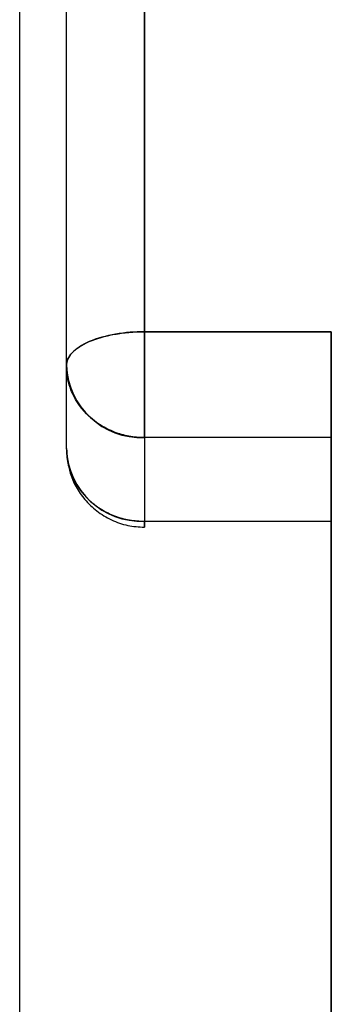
# Model space of a CAD drawing. Header units: millimetres. Extents: x 684 to 1227, y 21 to 405.
# Tile 17 of 28: x 924.41 to 926.41, y 268.92 to 275.24. Entities that reach past the tile are written whole.
import ezdxf

# ---------------------------------------------------------------- set-up
doc = ezdxf.new("R2010")
doc.units = ezdxf.units.MM
doc.header["$LTSCALE"] = 2
doc.layers.add('1轮廓实线层', color=7, linetype='Continuous')

msp = doc.modelspace()

# ---------------------------------------------------------------- linework, layer by layer
at = {"layer": '1轮廓实线层'}
for p, q in [((925.2107, 273.2347), (925.2107, 277.6785)), ((924.4107, 262.6172), (924.4107, 275.6172)), ((926.4107, 273.2347), (925.2107, 273.2347)), ((925.2107, 273.2347), (926.4107, 273.2347)), ((926.4107, 265.2532), (926.4107, 273.2347)), ((924.7107, 272.4812), (924.7107, 273.018)), ((924.7107, 272.4812), (924.7107, 273.018)), ((926.4107, 272.556), (925.2107, 272.556)), ((925.2107, 272.556), (925.2107, 272.0193)), ((926.4107, 272.556), (925.2107, 272.556)), ((925.2107, 272.0193), (926.4107, 272.0193)), ((925.2107, 272.0193), (926.4107, 272.0193))]:
    msp.add_line(p, q, dxfattribs=at)
for centre in [(925.1924, 273.0378), (925.1924, 272.5011)]:
    msp.add_arc(centre, 0.4821, 182.35549, 272.1761, dxfattribs=at)
for points, knots in [([(925.2107, 277.6785), (925.2107, 277.2246), (925.2107, 276.5968), (925.2107, 275.0726), (925.2107, 274.1786), (925.2107, 273.2347)], [0, 0, 0, 0, 0.5, 0.5, 1, 1, 1, 1]), ([(924.7107, 273.018), (924.7107, 273.9122), (924.7107, 274.7592), (924.7107, 276.2031), (924.7107, 276.7979), (924.7107, 277.2279)], [0, 0, 0, 0, 0.5, 0.5, 1, 1, 1, 1]), ([(924.7107, 273.018), (924.7107, 273.0935), (924.7107, 273.2446), (924.7107, 273.4671), (924.7107, 273.7231), (924.7107, 274.0102), (924.7107, 274.4291), (924.7107, 274.9299), (924.7107, 275.4886), (924.7107, 276.0023), (924.7107, 276.3898), (924.7107, 276.6742), (924.7107, 276.8736), (924.7107, 277.0599), (924.7107, 277.1719), (924.7107, 277.2279)], [0, 0, 0, 0, 0.041588, 0.083178, 0.124803, 0.187264, 0.250033, 0.375055, 0.500003, 0.624868, 0.749972, 0.812654, 0.875202, 0.937576, 1, 1, 1, 1]), ([(925.2107, 273.2347), (925.1517, 273.2347), (925.0882, 273.23), (924.9651, 273.2089), (924.9059, 273.1924), (924.8083, 273.1501), (924.7701, 273.1244), (924.7214, 273.0711), (924.7107, 273.0435), (924.7107, 273.018)], [0, 0, 0, 0, 0.25, 0.25, 0.5, 0.5, 0.75, 0.75, 1, 1, 1, 1]), ([(924.7107, 273.018), (924.711, 273.024), (924.7118, 273.038), (924.7214, 273.066), (924.7551, 273.1152), (924.8479, 273.1753), (924.9866, 273.215), (925.0962, 273.2301), (925.161, 273.2344), (925.1941, 273.2346), (925.2107, 273.2347)], [0, 0, 0, 0, 0.054735, 0.125626, 0.250695, 0.500018, 0.749426, 0.872841, 0.936685, 1, 1, 1, 1]), ([(925.2107, 272.556), (925.2107, 272.5792), (925.2107, 272.6148), (925.2107, 272.7115), (925.2107, 272.7725), (925.2107, 272.9066), (925.2107, 272.9791), (925.2107, 273.116), (925.2107, 273.1801), (925.2107, 273.2347)], [0, 0, 0, 0, 0.25, 0.25, 0.5, 0.5, 0.75, 0.75, 1, 1, 1, 1]), ([(925.2107, 273.2347), (925.2107, 273.1801), (925.2107, 273.116), (925.2107, 272.9791), (925.2107, 272.9066), (925.2107, 272.7725), (925.2107, 272.7115), (925.2107, 272.6148), (925.2107, 272.5792), (925.2107, 272.556)], [0, 0, 0, 0, 0.25, 0.25, 0.5, 0.5, 0.75, 0.75, 1, 1, 1, 1]), ([(926.4107, 273.2347), (926.4107, 273.1573), (926.4107, 273.0024), (926.4107, 272.7661), (926.4107, 272.5269), (926.4107, 272.2047), (926.4107, 271.796), (926.4107, 271.1321), (926.4107, 270.2858), (926.4107, 269.2571), (926.4107, 268.2268), (926.4107, 267.3765), (926.4107, 266.7077), (926.4107, 266.2136), (926.4107, 265.7272), (926.4107, 265.4114), (926.4107, 265.2532)], [0, 0, 0, 0, 0.031186, 0.062406, 0.093682, 0.125037, 0.187473, 0.250057, 0.37508, 0.500005, 0.624944, 0.749957, 0.812538, 0.874949, 0.937375, 1, 1, 1, 1]), ([(926.4107, 273.2347), (926.4107, 273.2037), (926.4107, 273.1418), (926.4107, 273.0747), (926.4107, 273.0412)], [0, 0, 0, 0, 0.501221, 1, 1, 1, 1]), ([(926.4107, 273.2347), (926.4107, 273.1801), (926.4107, 273.116), (926.4107, 272.9791), (926.4107, 272.9066), (926.4107, 272.7725), (926.4107, 272.7115), (926.4107, 272.6148), (926.4107, 272.5792), (926.4107, 272.556)], [0, 0, 0, 0, 0.25, 0.25, 0.5, 0.5, 0.75, 0.75, 1, 1, 1, 1]), ([(925.2107, 272.556), (925.1941, 272.5564), (925.161, 272.5572), (925.0962, 272.5665), (924.9866, 272.5974), (924.8479, 272.6828), (924.7551, 272.8112), (924.7214, 272.9148), (924.7118, 272.9747), (924.711, 273.0048), (924.7107, 273.018)], [0, 0, 0, 0, 0.063315, 0.127159, 0.250574, 0.499982, 0.749305, 0.874374, 0.945265, 1, 1, 1, 1]), ([(924.7107, 272.4858), (924.7152, 272.4324), (924.7252, 272.3144), (924.8048, 272.1771), (924.904, 272.0819), (924.9985, 272.0248), (925.1031, 271.9879), (925.1752, 271.9835), (925.2107, 271.9813)], [0, 0, 0, 0, 0.202032, 0.446846, 0.582585, 0.722774, 0.863325, 1, 1, 1, 1]), ([(924.7107, 272.4812), (924.711, 272.468), (924.7118, 272.4377), (924.7214, 272.3777), (924.755, 272.2747), (924.8308, 272.17), (924.9328, 272.0934), (925.0209, 272.051), (925.1135, 272.0244), (925.1789, 272.021), (925.2107, 272.0193)], [0, 0, 0, 0, 0.054534, 0.125396, 0.250431, 0.499495, 0.632121, 0.749816, 0.878628, 1, 1, 1, 1]), ([(925.2107, 271.9832), (925.2107, 271.9826), (925.2107, 271.9715), (925.2107, 271.9961), (925.2107, 272.0193)], [0, 0, 0, 0, 0.0561357, 1, 1, 1, 1]), ([(925.2107, 272.0193), (925.2107, 271.9961), (925.2107, 271.9715), (925.2107, 271.9825), (925.2107, 271.9831)], [0, 0, 0, 0, 0.9467, 1, 1, 1, 1])]:
    msp.add_open_spline(points, degree=3, knots=knots, dxfattribs=at)

doc.saveas('drawing.dxf')
